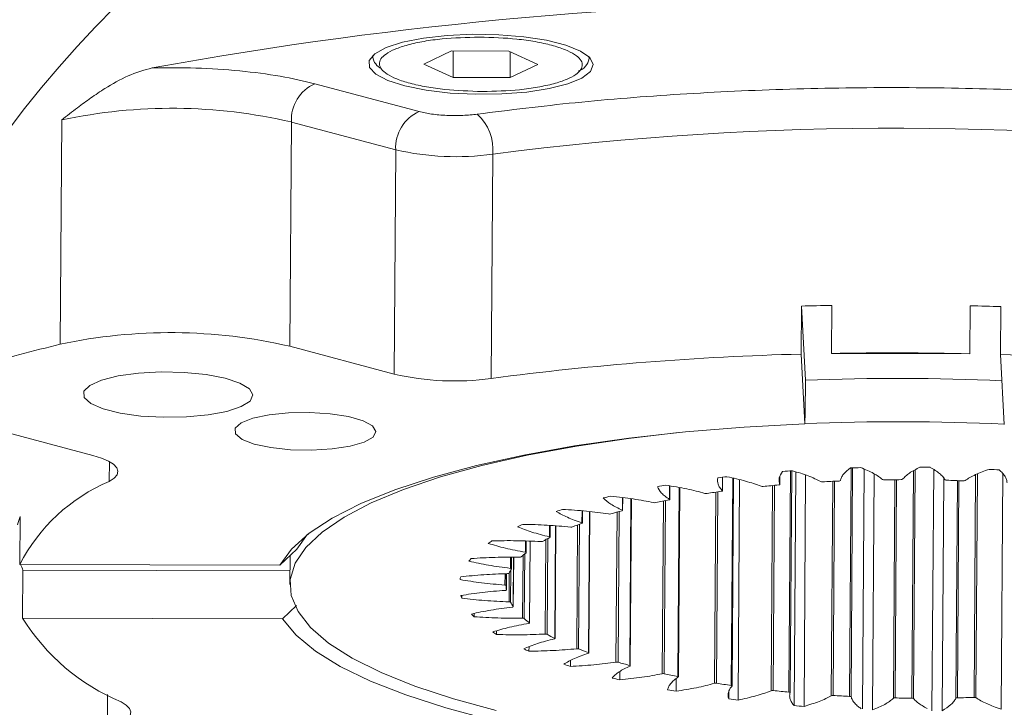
# Model space of a CAD drawing. Header units: millimetres. Extents: x 35 to 405, y 37 to 275.
# Tile 16 of 27: x 246 to 261, y 55 to 66. Entities that reach past the tile are written whole.
import ezdxf

# ---------------------------------------------------------------- set-up
doc = ezdxf.new("R2010")
doc.units = ezdxf.units.MM

msp = doc.modelspace()

# ---------------------------------------------------------------- linework, layer by layer
at = {"color": 7, "linetype": 'Continuous', "lineweight": 18}
for p, q in [((252.2679, 64.9808), (252.6859, 65.1788)), ((252.6859, 65.1788), (253.5433, 65.1764)), ((252.7072, 64.7805), (252.71, 65.1787)), ((253.5433, 65.1764), (253.9827, 64.9762)), ((253.5674, 65.1655), (253.5646, 64.7782)), ((251.5012, 65.1119), (251.501, 65.0862)), ((252.7072, 64.7805), (252.2679, 64.9808)), ((253.9827, 64.9762), (253.5646, 64.7782)), ((254.7509, 65.0633), (254.7511, 65.089)), ((250.6293, 64.6865), (252.1969, 64.2678)), ((253.5646, 64.7782), (252.7072, 64.7805)), ((246.8009, 60.7698), (246.8247, 64.1416)), ((250.2537, 60.7391), (250.2774, 64.1109)), ((251.8451, 63.6923), (250.2774, 64.1109)), ((251.8451, 63.6923), (251.8213, 60.3205)), ((253.3041, 63.6273), (253.2804, 60.2555)), ((257.938, 60.6219), (257.9431, 61.3445)), ((257.9431, 61.3445), (258.0028, 60.2283)), ((258.4019, 61.3549), (258.3968, 60.6323)), ((260.4776, 60.6267), (260.4827, 61.3493)), ((260.9427, 61.3364), (260.9376, 60.6139)), ((251.8213, 60.3205), (250.2537, 60.7391)), ((257.9941, 59.5737), (257.938, 60.6219)), ((258.3968, 60.6323), (260.4776, 60.6267)), ((260.9376, 60.6139), (260.9937, 59.5656)), ((258.0028, 60.2283), (257.9994, 59.7466)), ((257.9994, 59.7466), (257.9941, 59.5737)), ((245.724, 59.519), (247.2917, 59.1003)), ((256.7576, 58.5654), (256.759, 58.772)), ((257.7739, 55.5348), (257.7974, 58.8677)), ((257.8599, 58.8529), (257.8352, 55.338)), ((257.9829, 55.3267), (258.0074, 58.8047)), ((258.8873, 58.8938), (258.8619, 55.2914)), ((259.0137, 55.2733), (259.0387, 58.8222)), ((259.932, 58.8887), (259.9065, 55.2615)), ((260.0589, 55.2626), (260.0836, 58.7605)), ((260.9696, 58.8319), (260.9447, 55.2874)), ((255.9636, 58.4349), (255.965, 58.6419)), ((256.0951, 55.7712), (256.1151, 58.6162)), ((256.9022, 55.6359), (256.9242, 58.7575)), ((256.9907, 55.4214), (257.0141, 58.7358)), ((255.2561, 58.273), (255.2575, 58.4661)), ((255.3714, 55.9374), (255.3891, 58.4482)), ((246.1992, 58.181), (246.1941, 57.4585)), ((254.6517, 58.0833), (254.653, 58.2663)), ((254.7482, 56.1307), (254.7631, 58.2552)), ((254.1647, 57.8705), (254.1659, 58.0473)), ((254.2399, 56.3465), (254.2519, 58.0415)), ((250.5219, 57.9135), (250.3575, 57.6881)), ((253.8064, 57.6394), (253.8076, 57.8133)), ((253.8587, 56.5798), (253.8674, 57.8112)), ((250.3575, 57.6881), (250.1026, 57.448)), ((250.2592, 57.5955), (250.2561, 57.1584)), ((246.1941, 57.4585), (250.1026, 57.448)), ((253.5851, 57.3955), (253.5863, 57.5692)), ((253.6133, 56.8251), (253.6185, 57.569)), ((246.2372, 56.654), (246.2423, 57.3765)), ((246.2423, 57.3765), (250.2576, 57.3657)), ((253.5062, 57.1444), (253.5074, 57.3214)), ((253.5095, 57.0767), (253.5113, 57.3215)), ((252.8377, 56.9521), (252.838, 56.9952)), ((250.3557, 56.8414), (250.1457, 56.6435)), ((253.0225, 56.6751), (253.0228, 56.7232)), ((250.1457, 56.6435), (246.2372, 56.654)), ((253.3621, 56.4078), (253.3625, 56.4638)), ((253.8487, 56.1566), (253.8492, 56.2256)), ((254.4708, 55.9273), (254.4715, 56.0169)), ((255.2139, 55.7253), (255.2148, 55.852)), ((256.0605, 55.5553), (256.0618, 55.7453)), ((256.8514, 55.5488), (256.8506, 55.4386))]:
    msp.add_line(p, q, dxfattribs=at)
at = {"color": 8, "linetype": 'Continuous', "lineweight": 18}
for p, q in [((251.501, 65.0865), (251.5048, 65.1153)), ((254.7475, 65.0924), (254.7509, 65.0632)), ((247.5401, 58.7093), (247.5421, 59.0063)), ((258.6928, 58.9117), (258.6686, 55.477)), ((258.6896, 55.4707), (258.7139, 58.9124)), ((256.7582, 58.7719), (256.7568, 58.5671)), ((256.9104, 58.7606), (256.8884, 55.642)), ((257.6202, 58.7788), (257.6194, 58.662)), ((257.78, 58.8665), (257.7565, 55.5413)), ((259.6273, 58.8674), (259.6032, 55.4505)), ((259.6275, 55.4452), (259.6517, 58.881)), ((260.5621, 58.8107), (260.5385, 55.4625)), ((260.5654, 55.4582), (260.5891, 58.8212)), ((255.9629, 58.6423), (255.9615, 58.4376)), ((256.1046, 58.6183), (256.0846, 55.7767)), ((257.5107, 58.6468), (257.489, 55.5625)), ((257.5184, 55.5649), (257.5402, 58.6495)), ((258.4159, 58.7098), (258.3932, 55.487)), ((258.4208, 55.4906), (258.4435, 58.7111)), ((259.3495, 58.7346), (259.3263, 55.4491)), ((259.3515, 55.4538), (259.3746, 58.7347)), ((260.2897, 58.7206), (260.2666, 55.4498)), ((260.2888, 55.4555), (260.3118, 58.7198)), ((255.2536, 58.4667), (255.2522, 58.2766)), ((256.6553, 58.5471), (256.6351, 55.6738)), ((256.6656, 55.6749), (256.6859, 58.5514)), ((255.3815, 58.4492), (255.3638, 55.9423)), ((255.8696, 58.413), (255.8513, 55.8184)), ((255.8823, 55.8183), (255.9006, 58.4192)), ((254.6469, 58.2668), (254.6456, 58.0878)), ((254.7581, 58.2558), (254.7431, 56.1348)), ((255.1721, 58.2473), (255.1562, 55.9928)), ((255.1868, 55.9914), (255.2028, 58.2558)), ((254.1571, 58.0479), (254.1558, 57.8757)), ((254.2489, 58.0417), (254.237, 56.3497)), ((254.579, 58.0539), (254.5659, 56.1931)), ((254.5955, 56.1904), (254.6087, 58.0652)), ((253.7956, 57.8136), (253.7944, 57.6452)), ((253.8659, 57.8113), (253.8572, 56.5821)), ((254.1044, 57.8364), (254.0944, 56.4144)), ((254.1222, 56.4106), (254.1324, 57.8517)), ((253.7593, 57.5981), (253.7526, 56.6515)), ((253.7781, 56.6467), (253.785, 57.6205)), ((253.5709, 57.5693), (253.5698, 57.4018)), ((253.6181, 57.569), (253.6129, 56.8264)), ((253.4884, 57.3207), (253.4872, 57.1511)), ((253.5112, 57.3215), (253.5095, 57.0769)), ((253.5517, 57.3322), (253.5486, 56.8991)), ((253.5711, 56.8932), (253.5745, 57.3769)), ((247.5143, 55.5033), (247.5108, 55.0058))]:
    msp.add_line(p, q, dxfattribs=at)
at = {"color": 7, "linetype": 'Continuous', "lineweight": 18, "flags": 128}
for points in [[(254.8126, 64.9739), (254.7727, 64.8697), (254.644, 64.7713), (254.4334, 64.6841), (254.1523, 64.6128), (253.8158, 64.5611), (253.4421, 64.532), (253.0513, 64.527), (252.6646, 64.5463), (252.3026, 64.5888), (251.985, 64.6524), (251.7289, 64.7336), (251.548, 64.828), (251.4522, 64.9304), (251.4466, 65.0355), (251.5315, 65.1375), (251.7023, 65.2309), (251.9498, 65.3107), (252.2607, 65.3726), (252.6182, 65.4133), (253.003, 65.4305), (253.3944, 65.4233), (253.7713, 65.3922), (254.1134, 65.3387), (254.4022, 65.2659), (254.6222, 65.1775), (254.7615, 65.0784), (254.8126, 64.9739)], [(249.6995, 60.0092), (249.6572, 59.9171), (249.5234, 59.8321), (249.3082, 59.7604), (249.0274, 59.7075), (248.7019, 59.6772), (248.3559, 59.6718), (248.015, 59.6916), (247.7044, 59.7353), (247.4473, 59.7995), (247.2627, 59.8796), (247.1642, 59.9695), (247.1592, 60.0626), (247.2481, 60.152), (247.4242, 60.2311), (247.6745, 60.294), (247.9805, 60.336), (248.3194, 60.354), (248.6661, 60.3467), (248.9949, 60.3147), (249.2814, 60.2602), (249.5044, 60.1874), (249.6473, 60.1016), (249.6995, 60.0092)], [(251.5489, 59.4592), (251.5062, 59.3753), (251.3729, 59.2992), (251.1608, 59.2375), (250.8888, 59.1958), (250.5811, 59.1777), (250.265, 59.1849), (249.9685, 59.2167), (249.7181, 59.2703), (249.536, 59.341), (249.4383, 59.4224), (249.4337, 59.5073), (249.5227, 59.5882), (249.6974, 59.6579), (249.9421, 59.7102), (250.2352, 59.7404), (250.5507, 59.7459), (250.8604, 59.7262), (251.137, 59.683), (251.3557, 59.6202), (251.4972, 59.5433), (251.5489, 59.4592)], [(250.1026, 57.448), (250.2789, 57.6919), (250.5427, 57.9295), (250.8914, 58.1586), (251.3219, 58.3771), (251.8302, 58.5828), (252.4114, 58.774), (253.0601, 58.9487), (253.7703, 59.1054), (254.5353, 59.2426), (255.348, 59.3591), (256.2007, 59.4536), (257.0855, 59.5253), (257.9941, 59.5737)], [(253.3544, 55.2665), (252.7116, 55.4418), (252.1334, 55.6325), (251.6252, 55.8369), (251.1918, 56.053), (250.8371, 56.2788), (250.5646, 56.5122), (250.3767, 56.751), (250.2752, 56.993), (250.2611, 57.2359), (250.3345, 57.4775), (250.4946, 57.7155), (250.7401, 57.9477), (251.0685, 58.1718), (251.4769, 58.3859), (251.9615, 58.588), (252.5176, 58.776), (253.1402, 58.9484), (253.8234, 59.1034), (254.5607, 59.2396), (255.3455, 59.3558), (256.0985, 59.4436)], [(247.2917, 59.1003), (247.4216, 59.0598), (247.5267, 59.0145), (247.6043, 58.9656), (247.6527, 58.9141), (247.6705, 58.8614), (247.6573, 58.8089), (247.6134, 58.7577), (247.5401, 58.7093)], [(257.6194, 58.662), (257.6195, 58.6609), (257.6189, 58.6598), (257.6176, 58.6587), (257.6156, 58.6577), (257.6131, 58.6569), (257.6101, 58.6561), (257.6066, 58.6555), (257.6028, 58.6551)], [(256.7568, 58.5671), (256.7575, 58.566), (256.7575, 58.5648), (256.7568, 58.5637), (256.7555, 58.5627), (256.7535, 58.5617), (256.7509, 58.5609), (256.7479, 58.5601), (256.7444, 58.5595)], [(255.9615, 58.4376), (255.9628, 58.4365), (255.9635, 58.4354), (255.9635, 58.4343), (255.9627, 58.4332), (255.9613, 58.4322), (255.9593, 58.4312), (255.9567, 58.4303), (255.9536, 58.4296)], [(255.2522, 58.2766), (255.2542, 58.2756), (255.2554, 58.2745), (255.256, 58.2734), (255.256, 58.2723), (255.2552, 58.2712), (255.2537, 58.2701), (255.2516, 58.2692), (255.249, 58.2683)], [(254.6456, 58.0878), (254.6481, 58.0869), (254.65, 58.0859), (254.6512, 58.0848), (254.6517, 58.0837), (254.6516, 58.0826), (254.6507, 58.0815), (254.6492, 58.0804), (254.6471, 58.0795)], [(254.1558, 57.8757), (254.1588, 57.8749), (254.1612, 57.874), (254.163, 57.8729), (254.1642, 57.8719), (254.1647, 57.8707), (254.1645, 57.8696), (254.1636, 57.8685), (254.162, 57.8675)], [(253.7944, 57.6452), (253.7978, 57.6445), (253.8007, 57.6437), (253.803, 57.6428), (253.8048, 57.6418), (253.8059, 57.6407), (253.8064, 57.6396), (253.8061, 57.6384), (253.8051, 57.6374)], [(253.5698, 57.4018), (253.5735, 57.4013), (253.5768, 57.4006), (253.5797, 57.3997), (253.582, 57.3988), (253.5837, 57.3978), (253.5847, 57.3967), (253.5851, 57.3956), (253.5848, 57.3944)], [(253.4872, 57.1511), (253.4911, 57.1507), (253.4948, 57.1502), (253.4981, 57.1495), (253.5009, 57.1486), (253.5032, 57.1477), (253.5049, 57.1467), (253.5059, 57.1456), (253.5062, 57.1444)], [(253.5095, 57.0769), (253.5093, 57.0758), (253.5084, 57.0747), (253.5069, 57.0737), (253.5047, 57.0728), (253.5019, 57.0719), (253.4987, 57.0712), (253.4951, 57.0707), (253.4912, 57.0703)], [(253.6129, 56.8264), (253.6133, 56.8253), (253.613, 56.8241), (253.6121, 56.8231), (253.6105, 56.822), (253.6082, 56.8211), (253.6054, 56.8203), (253.6022, 56.8196), (253.5985, 56.8191)], [(254.9796, 54.7914), (254.7717, 54.8244), (253.9918, 54.9657), (253.2647, 55.1263), (252.597, 55.3046), (251.9952, 55.499), (251.4648, 55.7075), (251.0108, 55.9284), (250.6374, 56.1594), (250.3481, 56.3985), (250.1457, 56.6435)], [(253.8572, 56.5821), (253.8583, 56.581), (253.8587, 56.5799), (253.8584, 56.5787), (253.8573, 56.5777), (253.8557, 56.5767), (253.8534, 56.5757), (253.8506, 56.5749), (253.8473, 56.5743)], [(254.237, 56.3497), (254.2386, 56.3487), (254.2396, 56.3476), (254.2399, 56.3465), (254.2396, 56.3454), (254.2385, 56.3443), (254.2368, 56.3433), (254.2345, 56.3424), (254.2316, 56.3416)], [(254.7431, 56.1348), (254.7453, 56.1338), (254.7469, 56.1328), (254.7479, 56.1317), (254.7482, 56.1306), (254.7477, 56.1294), (254.7466, 56.1284), (254.7448, 56.1274), (254.7425, 56.1265)], [(255.3638, 55.9423), (255.3666, 55.9414), (255.3687, 55.9404), (255.3703, 55.9394), (255.3712, 55.9383), (255.3714, 55.9372), (255.3709, 55.9361), (255.3697, 55.935), (255.3679, 55.934)], [(256.0846, 55.7767), (256.0877, 55.776), (256.0904, 55.7751), (256.0926, 55.7741), (256.0941, 55.7731), (256.0949, 55.772), (256.0951, 55.7709), (256.0945, 55.7698), (256.0933, 55.7687)], [(256.8884, 55.642), (256.892, 55.6414), (256.8951, 55.6407), (256.8978, 55.6398), (256.8998, 55.6388), (256.9013, 55.6378), (256.9021, 55.6366), (256.9022, 55.6355), (256.9016, 55.6344)], [(257.7565, 55.5413), (257.7604, 55.5409), (257.7639, 55.5402), (257.767, 55.5395), (257.7696, 55.5386), (257.7717, 55.5376), (257.7731, 55.5365), (257.7738, 55.5354), (257.7738, 55.5343)], [(247.7174, 55.3956), (247.796, 55.3467), (247.8453, 55.2953), (247.8641, 55.2427), (247.852, 55.1901), (247.8091, 55.1389), (247.7367, 55.0903), (247.6364, 55.0456), (247.5108, 55.0058)]]:
    msp.add_lwpolyline(points, dxfattribs=at)
at = {"color": 7, "linetype": 'Continuous', "lineweight": 18}
msp.add_circle((259.6077, 53.842), 16.9586, dxfattribs=at)
for centre, radius, start, end in [((259.2781, 3.8618), 62.0622, 79.393629, 100.297851), ((251.7254, 65.1199), 0.2269, 188.45973, 245.76514), ((254.5231, 65.0976), 0.2304, 287.92345, 351.41081), ((250.8715, 64.1431), 0.5949, 114.0257, 183.0994), ((248.4824, 56.3921), 7.9248, 76.9081, 102.07414), ((252.4391, 63.7244), 0.5949, 114.0257, 183.0994), ((252.587, 63.6964), 0.7204, 354.49705, 47.65073), ((259.3559, 16.8388), 47.1783, 82.32153, 97.36995), ((252.7522, 67.6511), 4.0614, 257.09371, 277.81001), ((259.2954, 11.8605), 49.5024, 91.03425, 91.56541), ((259.315, 11.4357), 49.9272, 88.13172, 88.65985), ((248.4586, 53.0203), 7.9248, 76.9081, 102.07414), ((253.0287, 35.2488), 26.2699, 103.71359, 106.43822), ((259.0216, 17.0582), 43.5772, 91.42489, 97.57069), ((259.3019, 10.3838), 50.2567, 88.65953, 91.03195), ((259.5726, 15.8542), 44.7805, 82.21823, 88.25313), ((252.7285, 64.2793), 4.0614, 257.09371, 277.81001), ((259.4093, 25.5404), 34.7164, 87.44224, 92.32189), ((259.4048, 24.9025), 34.7041, 87.37611, 92.33652), ((259.4547, 34.0488), 24.8746, 91.43019, 91.77911), ((259.4645, 33.4739), 25.4497, 89.06829, 89.41193), ((259.0279, 39.5049), 19.4002, 96.52031, 96.93212), ((259.3451, 36.1716), 22.7488, 93.87417, 94.2445), ((259.5062, 34.5384), 24.3842, 86.68303, 87.03661), ((248.5885, 56.2315), 2.6905, 112.93605, 152.86778), ((258.4449, 43.5334), 15.3292, 99.52756, 100.00938), ((257.3583, 58.7054), 0.0729, 253.28514, 276.84819), ((259.2602, 39.713), 19.0145, 95.0005, 95.71429), ((258.2562, 58.7632), 0.0616, 249.14459, 275.64), ((259.4418, 37.2163), 21.5179, 92.48507, 93.14236), ((258.5124, 58.7391), 0.0254, 261.9196, 311.4709), ((259.1853, 58.7809), 0.048, 243.56783, 275.10697), ((259.4813, 35.9814), 22.7535, 90.10124, 90.73451), ((259.4452, 58.7729), 0.0382, 263.83709, 300.83975), ((260.1239, 58.7598), 0.0341, 235.60735, 275.6973), ((259.4893, 36.2057), 22.5292, 87.73972, 88.37719), ((260.3832, 58.7692), 0.0522, 264.01484, 293.7414), ((257.6021, 47.6669), 11.11, 103.13414, 103.7313), ((256.5128, 58.6073), 0.0803, 256.49619, 278.55429), ((258.8596, 43.0791), 15.6243, 97.78084, 98.59446), ((255.74, 58.4702), 0.0823, 259.05588, 280.72563), ((258.2157, 46.806), 11.8417, 101.01296, 101.99175), ((247.2209, 57.8082), 1.0876, 159.95508, 166.728), ((256.5712, 51.3569), 7.2777, 107.73597, 108.5277), ((255.0585, 58.2969), 0.0789, 261.10812, 283.43048), ((257.3639, 50.3698), 8.1768, 104.99035, 106.24325), ((255.4775, 54.2031), 4.227, 114.05477, 115.1921), ((254.4846, 58.0921), 0.0704, 262.69717, 286.84129), ((256.3948, 53.3347), 5.0565, 110.22113, 111.94729), ((254.4756, 56.0284), 2.1424, 123.514, 125.30313), ((254.0321, 57.8617), 0.0583, 263.7606, 291.28134), ((255.437, 55.4355), 2.7459, 117.66619, 120.2596), ((254.6323, 56.6255), 1.3069, 129.26323, 133.51791), ((247.3569, 57.901), 1.2319, 201.05624, 205.20055), ((253.719, 56.9054), 0.9807, 138.95983, 141.97223), ((253.7119, 57.6127), 0.0445, 264.06988, 297.34095), ((253.5315, 57.3528), 0.0309, 263.07247, 306.13589), ((254.1074, 57.0762), 0.6119, 148.66092, 155.7185), ((253.3297, 57.1313), 0.5273, 164.3836, 168.93948), ((253.9489, 57.1325), 0.4429, 178.4489, 187.20444), ((253.3737, 57.1546), 0.5729, 196.38387, 200.69475), ((253.552, 56.8658), 0.0334, 55.09236, 95.775), ((254.1854, 57.2302), 0.7007, 208.74999, 215.19778), ((253.8472, 57.4703), 1.1457, 221.24161, 223.9573), ((248.925, 58.3158), 3.16, 211.72731, 247.53334), ((253.7568, 56.6045), 0.0472, 63.21882, 95.1043), ((254.782, 57.7958), 1.5259, 228.85748, 232.6947), ((254.678, 58.5058), 2.4765, 236.27894, 237.90332), ((254.1003, 56.3537), 0.0609, 68.89228, 95.59259), ((255.647, 59.1465), 3.1321, 240.86828, 243.24386), ((255.7392, 60.52), 4.7553, 245.52309, 246.57453), ((254.5745, 56.1211), 0.0724, 73.09325, 96.77124), ((256.6504, 61.4149), 5.6141, 248.52995, 250.13983), ((256.8749, 63.5389), 7.9823, 251.72725, 252.47167), ((255.1679, 55.9137), 0.08, 76.34489, 98.45288), ((257.6493, 64.5116), 8.8689, 253.87954, 255.06637), ((255.8665, 55.7374), 0.0824, 78.93439, 100.59881), ((258.5168, 68.1345), 12.5949, 257.92602, 258.86538), ((257.9308, 67.3397), 11.9279, 256.26412, 256.83366), ((256.6532, 55.5967), 0.0792, 81.01145, 103.27225), ((259.1657, 71.8239), 16.3413, 261.19983, 261.98948), ((258.7846, 71.4873), 16.1631, 259.83202, 260.29712), ((257.5093, 55.4945), 0.071, 82.62541, 106.63941), ((259.5647, 75.051), 19.5933, 264.00528, 264.70494), ((259.3689, 75.4167), 20.1362, 262.81577, 263.21748), ((258.4143, 55.4319), 0.059, 83.72037, 111.01354), ((259.7428, 77.3221), 21.8715, 266.53473, 267.18491), ((258.6718, 55.4494), 0.0278, 50.21229, 96.69379), ((259.3468, 55.4089), 0.0452, 84.07932, 116.96615), ((259.7801, 78.2769), 22.8271, 268.92416, 269.55607), ((259.607, 55.4097), 0.041, 59.97202, 95.21679), ((260.285, 55.4241), 0.0316, 83.17335, 125.57499), ((259.7889, 77.7612), 22.3113, 271.28384, 271.92545), ((260.5436, 55.4078), 0.0549, 66.58088, 95.26977), ((259.6826, 78.5433), 23.2788, 265.44808, 265.81277)]:
    msp.add_arc(centre, radius, start, end, dxfattribs=at)
at = {"color": 8, "linetype": 'Continuous', "lineweight": 18}
msp.add_open_spline([(240.9354, 64.8891), (240.8647, 64.9064), (240.1785, 65.0739), (239.027, 65.4308), (237.5137, 65.9553), (236.214, 66.5082), (235.1065, 67.0799), (234.2085, 67.6603), (233.5044, 68.2484), (232.9913, 68.8398), (232.6599, 69.4393), (232.5121, 70.0523), (232.5573, 70.6748), (232.8099, 71.3074), (233.2738, 71.9384), (233.9572, 72.5638), (234.8568, 73.1738), (235.9654, 73.7605), (237.2707, 74.3165), (238.7552, 74.835), (240.3977, 75.3106), (242.1683, 75.7372), (244.0502, 76.1153), (246.0057, 76.4386), (248.0234, 76.7152), (249.4133, 76.8579), (250.1082, 76.9293)], degree=3, knots=[0, 0, 0, 0, 0.0051606, 0.050126, 0.0947243, 0.1387831, 0.181722, 0.2246586, 0.265667, 0.3066729, 0.3476813, 0.3886873, 0.4316262, 0.4745628, 0.5186216, 0.5632199, 0.6081853, 0.6533365, 0.6984877, 0.743453, 0.7880514, 0.8321102, 0.8750491, 0.9179856, 0.9589934, 1, 1, 1, 1], dxfattribs=at)
at = {"color": 7, "linetype": 'Continuous', "lineweight": 18}
for points, knots in [([(253.1472, 64.5695), (252.9551, 64.5755), (252.6596, 64.5847), (252.3017, 64.6366), (252.055, 64.6901), (251.8534, 64.7561), (251.6641, 64.8518), (251.5636, 64.9827), (251.6501, 65.113), (251.8292, 65.2077), (252.0238, 65.2727), (252.2649, 65.3248), (252.6173, 65.3749), (252.9119, 65.3825), (253.1034, 65.3874)], [0, 0, 0, 0, 0.1197284, 0.1841803, 0.25, 0.3158197, 0.3802716, 0.5, 0.6197284, 0.6841803, 0.75, 0.8158197, 0.8802716, 1, 1, 1, 1]), ([(253.1034, 65.3874), (253.2955, 65.3814), (253.591, 65.3722), (253.9488, 65.3203), (254.1956, 65.2668), (254.3972, 65.2008), (254.5864, 65.1051), (254.6869, 64.9743), (254.6004, 64.8439), (254.4213, 64.7492), (254.2268, 64.6842), (253.9856, 64.6321), (253.6333, 64.5821), (253.3387, 64.5745), (253.1472, 64.5695)], [0, 0, 0, 0, 0.1197284, 0.1841803, 0.25, 0.3158197, 0.3802716, 0.5, 0.6197284, 0.6841803, 0.75, 0.8158197, 0.8802716, 1, 1, 1, 1]), ([(246.8247, 64.1416), (246.9033, 64.2034), (247.0466, 64.3161), (247.2631, 64.4759), (247.5134, 64.643), (247.8177, 64.8186), (248.0616, 64.8891), (248.1835, 64.9243)], [0, 0, 0, 0, 0.1865749, 0.3400202, 0.5006128, 0.7505429, 1, 1, 1, 1]), ([(248.1835, 64.9243), (248.4033, 64.9261), (248.8486, 64.9298), (249.5071, 64.8845), (250.1232, 64.8059), (250.462, 64.7259), (250.6293, 64.6865)], [0, 0, 0, 0, 0.2468821, 0.5, 0.7531179, 1, 1, 1, 1]), ([(253.0723, 64.2289), (253.5581, 64.2896), (254.5402, 64.4124), (256.1206, 64.5369), (257.7678, 64.6143), (259.4561, 64.637), (261.1473, 64.6052), (262.8033, 64.5189), (264.3976, 64.3858), (265.393, 64.2577), (265.8854, 64.1944)], [0, 0, 0, 0, 0.1219034, 0.2464229, 0.3727497, 0.5, 0.6272503, 0.7535771, 0.8780966, 1, 1, 1, 1]), ([(252.1969, 64.2678), (252.2568, 64.2544), (252.3797, 64.2268), (252.6128, 64.2071), (252.8555, 64.2057), (253.0013, 64.2213), (253.0723, 64.2289)], [0, 0, 0, 0, 0.2436866, 0.5, 0.7563134, 1, 1, 1, 1]), ([(258.5292, 58.7201), (258.5338, 58.7366), (258.543, 58.7695), (258.5844, 58.8343), (258.6433, 58.8806), (258.6824, 58.9114)], [0, 0, 0, 0, 0.25144309, 0.50289422, 1, 1, 1, 1]), ([(258.8338, 58.9157), (258.8689, 58.9018), (258.939, 58.8741), (259.0277, 58.8301), (259.1046, 58.7848), (259.1441, 58.7536), (259.164, 58.7379)], [0, 0, 0, 0, 0.25134446, 0.50269577, 0.75055734, 1, 1, 1, 1]), ([(259.4648, 58.7401), (259.4787, 58.7561), (259.5066, 58.7882), (259.5845, 58.8502), (259.6694, 58.8935), (259.7257, 58.9222)], [0, 0, 0, 0, 0.2514431, 0.5028942, 1, 1, 1, 1]), ([(259.8783, 58.9201), (259.9052, 58.9051), (259.959, 58.8749), (260.0219, 58.828), (260.0724, 58.7802), (260.0939, 58.7479), (260.1046, 58.7316)], [0, 0, 0, 0, 0.2513445, 0.5026958, 0.7505573, 1, 1, 1, 1]), ([(256.7568, 58.5671), (256.7426, 58.5833), (256.7143, 58.6157), (256.6805, 58.6812), (256.6841, 58.7305), (256.6865, 58.7633)], [0, 0, 0, 0, 0.2514431, 0.5028942, 1, 1, 1, 1]), ([(256.8249, 58.7796), (256.8737, 58.7691), (256.9712, 58.7482), (257.1045, 58.7131), (257.2283, 58.6758), (257.3009, 58.649), (257.3373, 58.6355)], [0, 0, 0, 0, 0.2513445, 0.5026958, 0.7505573, 1, 1, 1, 1]), ([(257.6194, 58.662), (257.6146, 58.6785), (257.6049, 58.7116), (257.6088, 58.7775), (257.6404, 58.8259), (257.6614, 58.858)], [0, 0, 0, 0, 0.2514431, 0.5028942, 1, 1, 1, 1]), ([(257.808, 58.8684), (257.8504, 58.8561), (257.9352, 58.8315), (258.0476, 58.7915), (258.1491, 58.7497), (258.2058, 58.7204), (258.2343, 58.7056)], [0, 0, 0, 0, 0.2513445, 0.5026958, 0.7505573, 1, 1, 1, 1]), ([(260.4043, 58.7215), (260.4272, 58.7367), (260.4732, 58.7671), (260.5858, 58.825), (260.6946, 58.8641), (260.7668, 58.89)], [0, 0, 0, 0, 0.2514431, 0.5028942, 1, 1, 1, 1]), ([(260.917, 58.8818), (260.9351, 58.8658), (260.9713, 58.8339), (261.007, 58.7852), (261.0299, 58.7361), (261.0327, 58.7033), (261.0342, 58.6869)], [0, 0, 0, 0, 0.2513445, 0.5026958, 0.7505573, 1, 1, 1, 1]), ([(255.9615, 58.4376), (255.9383, 58.4531), (255.892, 58.484), (255.8215, 58.5477), (255.7969, 58.5968), (255.7806, 58.6293)], [0, 0, 0, 0, 0.2514431, 0.5028942, 1, 1, 1, 1]), ([(255.9076, 58.6512), (255.9616, 58.6428), (256.0695, 58.626), (256.2208, 58.5967), (256.3639, 58.5648), (256.4506, 58.5411), (256.4941, 58.5293)], [0, 0, 0, 0, 0.2513445, 0.5026958, 0.7505573, 1, 1, 1, 1]), ([(255.0776, 58.4863), (255.1355, 58.4802), (255.2513, 58.4679), (255.4169, 58.445), (255.576, 58.4192), (255.6748, 58.3993), (255.7244, 58.3893)], [0, 0, 0, 0, 0.2513445, 0.5026958, 0.7505573, 1, 1, 1, 1]), ([(255.2522, 58.2766), (255.2206, 58.291), (255.1574, 58.3198), (255.0517, 58.3801), (254.9995, 58.4277), (254.9649, 58.4594)], [0, 0, 0, 0, 0.2514431, 0.5028942, 1, 1, 1, 1]), ([(254.6456, 58.0878), (254.6063, 58.1008), (254.5276, 58.1268), (254.3892, 58.1822), (254.3108, 58.2274), (254.2587, 58.2574)], [0, 0, 0, 0, 0.2514431, 0.5028942, 1, 1, 1, 1]), ([(254.3542, 58.2887), (254.4147, 58.285), (254.5357, 58.2776), (254.7118, 58.2617), (254.8832, 58.2425), (254.9918, 58.2269), (255.0463, 58.219)], [0, 0, 0, 0, 0.2513445, 0.5026958, 0.7505573, 1, 1, 1, 1]), ([(254.1558, 57.8757), (254.1097, 57.887), (254.0174, 57.9096), (253.8496, 57.9589), (253.7467, 58.0005), (253.6783, 58.0281)], [0, 0, 0, 0, 0.2514431, 0.5028942, 1, 1, 1, 1]), ([(253.7546, 58.063), (253.8162, 58.0618), (253.9396, 58.0595), (254.122, 58.0509), (254.3016, 58.0389), (254.4175, 58.0278), (254.4756, 58.0222)], [0, 0, 0, 0, 0.25134446, 0.50269577, 0.75055734, 1, 1, 1, 1]), ([(253.7944, 57.6452), (253.7425, 57.6545), (253.6388, 57.6731), (253.4455, 57.7152), (253.3205, 57.7522), (253.2375, 57.7768)], [0, 0, 0, 0, 0.2514431, 0.5028942, 1, 1, 1, 1]), ([(253.2927, 57.8146), (253.3541, 57.816), (253.4768, 57.8187), (253.6613, 57.8176), (253.845, 57.8131), (253.9654, 57.8068), (254.0258, 57.8037)], [0, 0, 0, 0, 0.2513445, 0.5026958, 0.7505573, 1, 1, 1, 1]), ([(253.5698, 57.4018), (253.5134, 57.4089), (253.4007, 57.4231), (253.1864, 57.4569), (253.0423, 57.4886), (252.9465, 57.5095)], [0, 0, 0, 0, 0.2514431, 0.5028942, 1, 1, 1, 1]), ([(252.9793, 57.5493), (253.039, 57.5532), (253.1584, 57.5608), (253.3406, 57.5674), (253.5239, 57.5704), (253.6461, 57.5691), (253.7073, 57.5685)], [0, 0, 0, 0, 0.2513445, 0.5026958, 0.7505573, 1, 1, 1, 1]), ([(252.8219, 57.2733), (252.8784, 57.2795), (252.9916, 57.2921), (253.1673, 57.306), (253.3461, 57.3165), (253.467, 57.3202), (253.5277, 57.3221)], [0, 0, 0, 0, 0.2513445, 0.5026958, 0.7505573, 1, 1, 1, 1]), ([(253.4872, 57.1511), (253.4276, 57.1559), (253.3086, 57.1654), (253.0784, 57.1901), (252.9184, 57.2156), (252.8122, 57.2325)], [0, 0, 0, 0, 0.2514431, 0.5028942, 1, 1, 1, 1]), ([(252.824, 56.993), (252.8762, 57.0015), (252.9804, 57.0186), (253.1455, 57.0396), (253.3155, 57.0574), (253.4325, 57.066), (253.4912, 57.0703)], [0, 0, 0, 0, 0.2513445, 0.5026958, 0.7505573, 1, 1, 1, 1]), ([(253.5486, 56.8991), (253.4873, 56.9013), (253.3647, 56.9059), (253.1239, 56.921), (252.9519, 56.9397), (252.8377, 56.9521)], [0, 0, 0, 0, 0.2514431, 0.5028942, 1, 1, 1, 1]), ([(252.9857, 56.7151), (253.0322, 56.7256), (253.1251, 56.7468), (253.2757, 56.7744), (253.4329, 56.799), (253.5432, 56.8124), (253.5985, 56.8191)], [0, 0, 0, 0, 0.2513445, 0.5026958, 0.7505573, 1, 1, 1, 1]), ([(253.7526, 56.6515), (253.6909, 56.6513), (253.5676, 56.6508), (253.322, 56.6559), (253.142, 56.6674), (253.0225, 56.6751)], [0, 0, 0, 0, 0.2514431, 0.5028942, 1, 1, 1, 1]), ([(253.3032, 56.446), (253.3429, 56.4584), (253.4224, 56.4832), (253.5549, 56.5167), (253.6957, 56.5476), (253.7966, 56.5654), (253.8473, 56.5743)], [0, 0, 0, 0, 0.2513445, 0.5026958, 0.7505573, 1, 1, 1, 1]), ([(254.0944, 56.4144), (254.0338, 56.4116), (253.9127, 56.406), (253.6679, 56.4011), (253.4842, 56.4051), (253.3621, 56.4078)], [0, 0, 0, 0, 0.2514431, 0.5028942, 1, 1, 1, 1]), ([(253.769, 56.192), (253.801, 56.2059), (253.8651, 56.2338), (253.9764, 56.2725), (254.0975, 56.3089), (254.1868, 56.3307), (254.2316, 56.3416)], [0, 0, 0, 0, 0.2513445, 0.5026958, 0.7505573, 1, 1, 1, 1]), ([(254.5659, 56.1931), (254.5079, 56.1878), (254.3918, 56.1773), (254.1536, 56.1624), (253.9704, 56.1589), (253.8487, 56.1566)], [0, 0, 0, 0, 0.2514431, 0.5028942, 1, 1, 1, 1]), ([(254.3721, 55.9592), (254.3957, 55.9743), (254.443, 56.0046), (254.5306, 56.0475), (254.6291, 56.0886), (254.7046, 56.1138), (254.7425, 56.1265)], [0, 0, 0, 0, 0.2513445, 0.5026958, 0.7505573, 1, 1, 1, 1]), ([(255.1562, 55.9928), (255.102, 55.9853), (254.9937, 55.9701), (254.7677, 55.9456), (254.5893, 55.9346), (254.4708, 55.9273)], [0, 0, 0, 0, 0.2514431, 0.5028942, 1, 1, 1, 1]), ([(255.0986, 55.7529), (255.1132, 55.7689), (255.1424, 55.8008), (255.2042, 55.847), (255.2779, 55.8918), (255.3378, 55.9199), (255.3679, 55.934)], [0, 0, 0, 0, 0.25134446, 0.50269577, 0.75055734, 1, 1, 1, 1]), ([(255.8513, 55.8184), (255.8023, 55.8087), (255.7043, 55.7892), (255.4957, 55.7556), (255.3264, 55.7374), (255.2139, 55.7253)], [0, 0, 0, 0, 0.25144309, 0.50289422, 1, 1, 1, 1]), ([(255.9312, 55.578), (255.9365, 55.5944), (255.9471, 55.6274), (255.9816, 55.6757), (256.0287, 55.7231), (256.0717, 55.7535), (256.0933, 55.7687)], [0, 0, 0, 0, 0.25134446, 0.50269577, 0.75055734, 1, 1, 1, 1]), ([(256.6351, 55.6738), (256.5923, 55.6621), (256.5069, 55.6388), (256.3207, 55.5969), (256.1643, 55.5719), (256.0605, 55.5553)], [0, 0, 0, 0, 0.2514431, 0.5028942, 1, 1, 1, 1]), ([(256.8506, 55.4386), (256.8465, 55.4551), (256.8382, 55.4882), (256.8446, 55.5376), (256.8639, 55.5865), (256.889, 55.6184), (256.9016, 55.6344)], [0, 0, 0, 0, 0.2513445, 0.5026958, 0.7505573, 1, 1, 1, 1]), ([(257.489, 55.5625), (257.4536, 55.5492), (257.3828, 55.5225), (257.2233, 55.4733), (257.0835, 55.4421), (256.9907, 55.4214)], [0, 0, 0, 0, 0.2514431, 0.5028942, 1, 1, 1, 1]), ([(257.8352, 55.338), (257.8217, 55.3542), (257.7946, 55.3867), (257.7729, 55.4359), (257.764, 55.4853), (257.7705, 55.5179), (257.7738, 55.5343)], [0, 0, 0, 0, 0.2513445, 0.5026958, 0.7505573, 1, 1, 1, 1]), ([(258.3932, 55.487), (258.3659, 55.4723), (258.3113, 55.443), (258.1823, 55.3877), (258.0625, 55.351), (257.9829, 55.3267)], [0, 0, 0, 0, 0.25144309, 0.50289422, 1, 1, 1, 1]), ([(258.8441, 55.2913), (258.8278, 55.3026), (258.7892, 55.3295), (258.7448, 55.3731), (258.7078, 55.4217), (258.6957, 55.4543), (258.6896, 55.4707)], [0, 0, 0, 0, 0.1958438, 0.4658287, 0.7320652, 1, 1, 1, 1]), ([(259.3263, 55.4491), (259.3078, 55.4335), (259.2708, 55.4022), (259.1753, 55.342), (259.0782, 55.3007), (259.0137, 55.2733)], [0, 0, 0, 0, 0.25144309, 0.50289422, 1, 1, 1, 1]), ([(259.8328, 55.2973), (259.8271, 55.3), (259.7911, 55.3172), (259.7378, 55.3506), (259.6732, 55.3972), (259.6427, 55.4291), (259.6275, 55.4452)], [0, 0, 0, 0, 0.0582519, 0.3744315, 0.6862213, 1, 1, 1, 1]), ([(260.2666, 55.4498), (260.2573, 55.4335), (260.2387, 55.4009), (260.1789, 55.3373), (260.1068, 55.2924), (260.0589, 55.2626)], [0, 0, 0, 0, 0.2514431, 0.5028942, 1, 1, 1, 1]), ([(260.9447, 55.2874), (260.9058, 55.3005), (260.8282, 55.3268), (260.7274, 55.3688), (260.6379, 55.4125), (260.5896, 55.4429), (260.5654, 55.4582)], [0, 0, 0, 0, 0.2513445, 0.5026958, 0.7505573, 1, 1, 1, 1])]:
    msp.add_open_spline(points, degree=3, knots=knots, dxfattribs=at)

doc.saveas('drawing.dxf')
